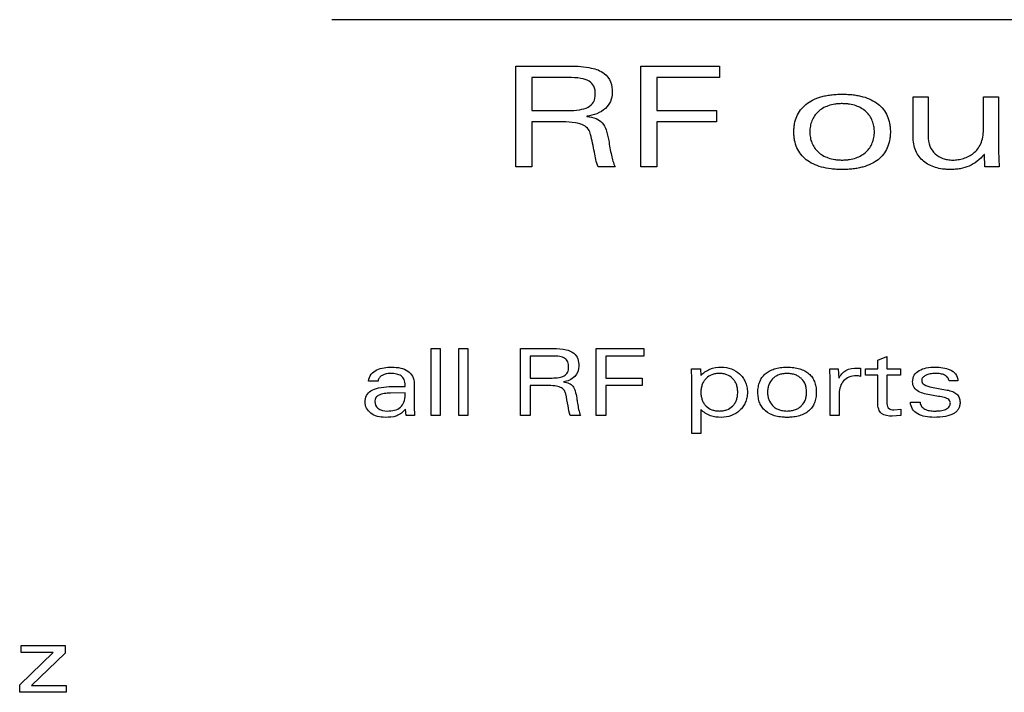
# Model space of a CAD drawing. Header units: inches. Extents: x 0 to 22, y 0 to 17.
# Tile 17 of 106: x 9.868 to 10.456, y 6.521 to 6.922. Entities that reach past the tile are written whole.
import ezdxf

# ---------------------------------------------------------------- set-up
doc = ezdxf.new("R2010")
doc.units = ezdxf.units.IN
doc.header["$LTSCALE"] = 1.21
doc.header["$MEASUREMENT"] = 0
doc.layers.get('0').update_dxf_attribs({"linetype": 'CONTINUOUS'})
doc.layers.add('LAYER_1', color=7, linetype='CONTINUOUS')

msp = doc.modelspace()

# ---------------------------------------------------------------- linework, layer by layer
at = {"color": 7, "linetype": 'CONTINUOUS'}
for p, q in [((10.23856, 6.89431), (10.28564, 6.89431)), ((10.23856, 6.83417), (10.23856, 6.89431)), ((10.28564, 6.89431), (10.28564, 6.88748)), ((10.28564, 6.88748), (10.2481, 6.88748)), ((10.2481, 6.88748), (10.2481, 6.86782)), ((10.2481, 6.86782), (10.2838, 6.86782)), ((10.2838, 6.86782), (10.2838, 6.86099)), ((10.2838, 6.86099), (10.2481, 6.86099)), ((10.2481, 6.86099), (10.2481, 6.83417)), ((10.2481, 6.83417), (10.23856, 6.83417)), ((10.11349, 6.7258), (10.11893, 6.7258)), ((10.11349, 6.68571), (10.11349, 6.7258)), ((10.11893, 6.7258), (10.11893, 6.68571)), ((10.12993, 6.7258), (10.13537, 6.7258)), ((10.12993, 6.68571), (10.12993, 6.7258)), ((10.13537, 6.7258), (10.13537, 6.68571)), ((10.21198, 6.7258), (10.24046, 6.7258)), ((10.21198, 6.68571), (10.21198, 6.7258)), ((10.24046, 6.7258), (10.24046, 6.72125)), ((10.24046, 6.72125), (10.21776, 6.72125)), ((10.21776, 6.72125), (10.21776, 6.70814)), ((10.21776, 6.70814), (10.23935, 6.70814)), ((10.23935, 6.70814), (10.23935, 6.70359)), ((10.23935, 6.70359), (10.21776, 6.70359)), ((10.21776, 6.70359), (10.21776, 6.68571)), ((10.11893, 6.68571), (10.11349, 6.68571)), ((10.13537, 6.68571), (10.12993, 6.68571)), ((10.21776, 6.68571), (10.21198, 6.68571)), ((9.86875, 6.54841), (9.89506, 6.54841)), ((9.86875, 6.5443), (9.86875, 6.54841)), ((9.89506, 6.54841), (9.89506, 6.54385)), ((9.86792, 6.52509), (9.88787, 6.5443)), ((9.88787, 6.5443), (9.86875, 6.5443)), ((9.89506, 6.54385), (9.87505, 6.52464)), ((9.86792, 6.52053), (9.86792, 6.52509)), ((9.87505, 6.52464), (9.89562, 6.52464)), ((9.89562, 6.52464), (9.89562, 6.52053)), ((9.89562, 6.52053), (9.86792, 6.52053))]:
    msp.add_line(p, q, dxfattribs=at)
at = {"layer": 'LAYER_1', "color": 7, "linetype": 'CONTINUOUS'}
for p, q in [((10.60237, 6.92202), (10.05425, 6.92202)), ((10.16394, 6.89431), (10.19652, 6.89431)), ((10.16394, 6.83417), (10.16394, 6.89431)), ((10.19541, 6.88748), (10.17348, 6.88748)), ((10.17348, 6.88748), (10.17348, 6.86782)), ((10.40108, 6.87599), (10.41007, 6.87599)), ((10.40108, 6.85225), (10.40108, 6.87599)), ((10.41007, 6.87599), (10.41007, 6.85266)), ((10.44311, 6.87599), (10.4521, 6.87599)), ((10.44311, 6.85624), (10.44311, 6.87599)), ((10.4521, 6.87599), (10.4521, 6.84367)), ((10.17348, 6.86782), (10.19523, 6.86782)), ((10.20643, 6.86441), (10.20643, 6.86424)), ((10.19193, 6.86099), (10.17348, 6.86099)), ((10.17348, 6.86099), (10.17348, 6.83417)), ((10.44366, 6.84159), (10.44347, 6.84159)), ((10.44403, 6.83417), (10.44366, 6.84159)), ((10.4521, 6.84367), (10.45247, 6.83417)), ((10.17348, 6.83417), (10.16394, 6.83417)), ((10.22322, 6.83417), (10.21313, 6.83417)), ((10.45247, 6.83417), (10.44403, 6.83417)), ((10.16676, 6.7258), (10.18648, 6.7258)), ((10.16676, 6.68571), (10.16676, 6.7258)), ((10.1858, 6.72125), (10.17254, 6.72125)), ((10.17254, 6.72125), (10.17254, 6.70814)), ((10.38004, 6.7187), (10.38548, 6.72097)), ((10.38004, 6.71358), (10.38004, 6.7187)), ((10.38548, 6.72097), (10.38548, 6.71358)), ((10.26882, 6.71358), (10.27426, 6.71358)), ((10.26904, 6.70725), (10.26882, 6.71358)), ((10.27426, 6.71358), (10.27448, 6.70964)), ((10.35137, 6.71358), (10.35649, 6.71358)), ((10.3516, 6.70725), (10.35137, 6.71358)), ((10.35649, 6.71358), (10.3567, 6.70803)), ((10.36798, 6.71398), (10.36981, 6.71398)), ((10.36981, 6.71398), (10.36981, 6.70908)), ((10.37276, 6.71358), (10.38004, 6.71358)), ((10.37276, 6.70981), (10.37276, 6.71358)), ((10.38548, 6.71358), (10.3937, 6.71358)), ((10.3937, 6.71358), (10.3937, 6.70981)), ((10.08187, 6.70631), (10.0761, 6.70631)), ((10.17254, 6.70814), (10.1857, 6.70814)), ((10.19247, 6.70586), (10.19247, 6.70576)), ((10.26904, 6.67505), (10.26904, 6.70725)), ((10.3516, 6.68571), (10.3516, 6.70725)), ((10.3567, 6.70803), (10.35682, 6.70803)), ((10.38004, 6.70981), (10.37276, 6.70981)), ((10.38004, 6.69337), (10.38004, 6.70981)), ((10.3937, 6.70981), (10.38548, 6.70981)), ((10.38548, 6.70981), (10.38548, 6.69377)), ((10.42791, 6.70637), (10.42264, 6.70637)), ((10.08843, 6.70298), (10.09792, 6.70308)), ((10.09792, 6.69931), (10.08926, 6.69915)), ((10.09792, 6.70308), (10.09792, 6.70387)), ((10.09792, 6.69804), (10.09792, 6.69931)), ((10.10336, 6.70475), (10.10336, 6.69104)), ((10.18369, 6.70359), (10.17254, 6.70359)), ((10.17254, 6.70359), (10.17254, 6.68571)), ((10.35704, 6.6992), (10.35704, 6.68571)), ((10.4122, 6.7027), (10.42141, 6.70098)), ((10.39948, 6.69364), (10.40526, 6.69364)), ((10.09825, 6.6896), (10.09814, 6.6896)), ((10.09848, 6.68571), (10.09825, 6.6896)), ((10.10336, 6.69104), (10.10358, 6.68571)), ((10.27448, 6.68937), (10.27448, 6.67505)), ((10.3897, 6.68915), (10.39387, 6.68948)), ((10.39387, 6.68948), (10.39387, 6.68571)), ((10.10358, 6.68571), (10.09848, 6.68571)), ((10.17254, 6.68571), (10.16676, 6.68571)), ((10.20263, 6.68571), (10.19652, 6.68571)), ((10.35704, 6.68571), (10.3516, 6.68571)), ((10.39387, 6.68571), (10.38864, 6.68537)), ((10.27448, 6.67505), (10.26904, 6.67505))]:
    msp.add_line(p, q, dxfattribs=at)
for points, knots in [([(10.19652, 6.89431), (10.20072, 6.89431), (10.20767, 6.89395), (10.21659, 6.891), (10.22117, 6.88507), (10.22157, 6.88062), (10.22157, 6.8784)], [0, 0, 0, 0, 0.372266, 0.617457, 0.803725, 1, 1, 1, 1]), ([(10.21147, 6.87764), (10.21147, 6.87922), (10.21115, 6.8823), (10.2077, 6.88592), (10.20211, 6.8873), (10.1979, 6.88748), (10.19541, 6.88748)], [0, 0, 0, 0, 0.218975, 0.410495, 0.654122, 1, 1, 1, 1]), ([(10.19523, 6.86782), (10.1975, 6.86782), (10.20155, 6.86801), (10.20701, 6.86934), (10.21092, 6.87274), (10.21147, 6.87601), (10.21147, 6.87764)], [0, 0, 0, 0, 0.317368, 0.566505, 0.77191, 1, 1, 1, 1]), ([(10.22157, 6.8784), (10.22157, 6.87666), (10.22087, 6.87314), (10.2163, 6.86697), (10.2104, 6.86491), (10.20643, 6.86441)], [0, 0, 0, 0, 0.233343, 0.464367, 1, 1, 1, 1]), ([(10.35876, 6.83259), (10.35847, 6.83259), (10.35789, 6.83259), (10.35675, 6.83261), (10.35484, 6.8327), (10.35125, 6.83301), (10.34652, 6.83388), (10.34148, 6.8357), (10.33729, 6.83826), (10.33398, 6.84154), (10.33161, 6.8455), (10.33047, 6.84926), (10.33002, 6.8525), (10.32991, 6.85503), (10.33001, 6.85754), (10.33045, 6.86067), (10.33155, 6.86435), (10.33385, 6.86829), (10.33708, 6.87162), (10.34124, 6.87426), (10.34533, 6.87581), (10.34899, 6.8767), (10.35205, 6.8772), (10.35533, 6.8775), (10.35759, 6.87756), (10.35876, 6.87756)], [0, 0, 0, 0, 0.010526, 0.020901, 0.041204, 0.080069, 0.151282, 0.215005, 0.27306, 0.327824, 0.382102, 0.438771, 0.468858, 0.500454, 0.530563, 0.559531, 0.614845, 0.66857, 0.72323, 0.781461, 0.845687, 0.880732, 0.918007, 0.957704, 1, 1, 1, 1]), ([(10.35876, 6.87756), (10.35989, 6.87756), (10.3621, 6.8775), (10.36531, 6.87723), (10.36832, 6.87676), (10.37195, 6.87592), (10.37603, 6.87445), (10.38022, 6.87189), (10.38353, 6.86861), (10.38589, 6.86465), (10.38704, 6.86089), (10.38749, 6.85765), (10.3876, 6.85508), (10.38749, 6.8525), (10.38704, 6.84926), (10.38589, 6.8455), (10.38353, 6.84154), (10.38022, 6.83826), (10.37603, 6.8357), (10.37195, 6.83423), (10.36832, 6.83339), (10.36531, 6.83292), (10.36268, 6.8327), (10.36076, 6.83261), (10.35962, 6.83259), (10.35905, 6.83259), (10.35876, 6.83259)], [0, 0, 0, 0, 0.04115, 0.07997, 0.116586, 0.151151, 0.214806, 0.272803, 0.327516, 0.381746, 0.438367, 0.468429, 0.499998, 0.531566, 0.561628, 0.618249, 0.672479, 0.727192, 0.78519, 0.848844, 0.883409, 0.920026, 0.958845, 0.979124, 0.989486, 1, 1, 1, 1]), ([(10.37801, 6.85577), (10.37798, 6.85669), (10.37776, 6.85872), (10.3769, 6.86173), (10.37534, 6.86465), (10.37316, 6.86717), (10.37037, 6.86923), (10.367, 6.87077), (10.3638, 6.87153), (10.361, 6.87185), (10.35876, 6.87193), (10.35651, 6.87185), (10.35371, 6.87153), (10.35051, 6.87077), (10.34714, 6.86923), (10.34349, 6.86654), (10.3409, 6.86277), (10.33968, 6.8585), (10.33948, 6.85623), (10.33948, 6.85508)], [0, 0, 0, 0, 0.048722, 0.107095, 0.164253, 0.221814, 0.281636, 0.345688, 0.415913, 0.453949, 0.494198, 0.534469, 0.572523, 0.642777, 0.706848, 0.766681, 0.880724, 0.939097, 1, 1, 1, 1]), ([(10.20643, 6.86424), (10.20831, 6.86403), (10.21169, 6.8635), (10.21605, 6.86066), (10.21836, 6.85571), (10.21908, 6.85199), (10.21945, 6.84983)], [0, 0, 0, 0, 0.26385, 0.470031, 0.694422, 1, 1, 1, 1]), ([(10.20863, 6.85358), (10.20836, 6.85464), (10.20749, 6.85684), (10.20422, 6.85943), (10.1988, 6.86079), (10.19451, 6.86099), (10.19193, 6.86099)], [0, 0, 0, 0, 0.165117, 0.348571, 0.608318, 1, 1, 1, 1]), ([(10.21313, 6.83417), (10.21198, 6.83696), (10.21077, 6.84356), (10.20954, 6.85007), (10.20863, 6.85358)], [0, 0, 0, 0, 0.45401, 1, 1, 1, 1]), ([(10.33948, 6.85508), (10.33948, 6.85392), (10.33968, 6.85165), (10.3409, 6.84738), (10.34349, 6.84362), (10.34714, 6.84093), (10.35051, 6.83939), (10.35371, 6.83863), (10.35651, 6.83831), (10.35876, 6.83823), (10.361, 6.83831), (10.3638, 6.83863), (10.367, 6.8394), (10.37037, 6.84093), (10.37316, 6.84299), (10.37534, 6.84551), (10.3769, 6.84842), (10.37783, 6.85165), (10.37804, 6.85415), (10.37802, 6.85554), (10.37801, 6.85577)], [0, 0, 0, 0, 0.059462, 0.116439, 0.227737, 0.286139, 0.348689, 0.417287, 0.454446, 0.493771, 0.533075, 0.570216, 0.638786, 0.701317, 0.759708, 0.815885, 0.871667, 0.928643, 0.988106, 1, 1, 1, 1]), ([(10.44347, 6.84159), (10.44224, 6.84008), (10.43954, 6.83737), (10.43464, 6.83447), (10.43015, 6.83315), (10.42636, 6.83266), (10.42359, 6.83256), (10.42102, 6.83264), (10.41802, 6.83294), (10.41449, 6.83368), (10.41063, 6.83521), (10.40622, 6.83808), (10.40197, 6.84372), (10.40108, 6.84934), (10.40108, 6.85225)], [0, 0, 0, 0, 0.10419, 0.201693, 0.299869, 0.351255, 0.404935, 0.447268, 0.488145, 0.565718, 0.638498, 0.707874, 0.844548, 1, 1, 1, 1]), ([(10.41007, 6.85266), (10.41007, 6.85057), (10.41065, 6.84658), (10.41393, 6.84164), (10.41806, 6.8393), (10.42179, 6.8384), (10.42489, 6.83818), (10.42811, 6.83841), (10.43241, 6.83936), (10.4376, 6.84195), (10.44227, 6.84806), (10.44311, 6.85339), (10.44311, 6.85624)], [0, 0, 0, 0, 0.120945, 0.225881, 0.330389, 0.386601, 0.446621, 0.509065, 0.572557, 0.700276, 0.835321, 1, 1, 1, 1]), ([(10.21945, 6.84983), (10.21996, 6.8469), (10.22081, 6.84161), (10.2222, 6.83636), (10.22322, 6.83417)], [0, 0, 0, 0, 0.552075, 1, 1, 1, 1]), ([(10.18648, 6.7258), (10.18902, 6.7258), (10.19326, 6.72557), (10.19872, 6.72352), (10.20141, 6.71956), (10.20163, 6.71667), (10.20163, 6.7152)], [0, 0, 0, 0, 0.359585, 0.599995, 0.791603, 1, 1, 1, 1]), ([(10.19552, 6.71469), (10.19552, 6.71574), (10.19535, 6.71773), (10.1933, 6.72017), (10.18987, 6.72114), (10.18731, 6.72125), (10.1858, 6.72125)], [0, 0, 0, 0, 0.232121, 0.42761, 0.665602, 1, 1, 1, 1]), ([(10.0761, 6.70631), (10.07624, 6.70777), (10.07732, 6.71064), (10.08104, 6.71324), (10.08537, 6.71443), (10.09022, 6.71477), (10.0951, 6.71435), (10.09961, 6.71268), (10.10281, 6.7093), (10.10336, 6.70628), (10.10336, 6.70475)], [0, 0, 0, 0, 0.120405, 0.235383, 0.359712, 0.486874, 0.634174, 0.760302, 0.874185, 1, 1, 1, 1]), ([(10.08921, 6.71086), (10.0875, 6.71086), (10.08495, 6.71048), (10.08244, 6.70844), (10.08194, 6.70702), (10.08187, 6.70631)], [0, 0, 0, 0, 0.545453, 0.773825, 1, 1, 1, 1]), ([(10.09792, 6.70387), (10.09792, 6.705), (10.09768, 6.70712), (10.09567, 6.70963), (10.09263, 6.71072), (10.09042, 6.71086), (10.08921, 6.71086)], [0, 0, 0, 0, 0.265568, 0.481722, 0.71449, 1, 1, 1, 1]), ([(10.1857, 6.70814), (10.18707, 6.70814), (10.18953, 6.70826), (10.19288, 6.70918), (10.19522, 6.71149), (10.19552, 6.71361), (10.19552, 6.71469)], [0, 0, 0, 0, 0.306843, 0.549825, 0.758072, 1, 1, 1, 1]), ([(10.20163, 6.7152), (10.20163, 6.71297), (10.19971, 6.70806), (10.19491, 6.7062), (10.19247, 6.70586)], [0, 0, 0, 0, 0.475279, 1, 1, 1, 1]), ([(10.27448, 6.70964), (10.27591, 6.71126), (10.2798, 6.71388), (10.28436, 6.71464), (10.2867, 6.71464)], [0, 0, 0, 0, 0.480233, 1, 1, 1, 1]), ([(10.28548, 6.71086), (10.2847, 6.71086), (10.28319, 6.71074), (10.2804, 6.71001), (10.27794, 6.70848), (10.27618, 6.70631), (10.2752, 6.70435), (10.27472, 6.70251), (10.27451, 6.70092), (10.27446, 6.69965), (10.27451, 6.69838), (10.27472, 6.69679), (10.2752, 6.69494), (10.27618, 6.69299), (10.27794, 6.69081), (10.2804, 6.68929), (10.28319, 6.68855), (10.2847, 6.68844), (10.28548, 6.68844)], [0, 0, 0, 0, 0.065944, 0.127896, 0.244402, 0.302849, 0.363658, 0.428705, 0.463413, 0.499831, 0.536317, 0.571083, 0.636222, 0.697092, 0.755574, 0.872103, 0.934056, 1, 1, 1, 1]), ([(10.28548, 6.68844), (10.28626, 6.68844), (10.28778, 6.68855), (10.29058, 6.68928), (10.29304, 6.69081), (10.29479, 6.69299), (10.29576, 6.69495), (10.29624, 6.69679), (10.29644, 6.69838), (10.29649, 6.69965), (10.29644, 6.70092), (10.29624, 6.70251), (10.29576, 6.70435), (10.29479, 6.70631), (10.29304, 6.70849), (10.29058, 6.71001), (10.28778, 6.71074), (10.28626, 6.71086), (10.28548, 6.71086)], [0, 0, 0, 0, 0.066347, 0.128453, 0.244815, 0.303144, 0.363889, 0.428955, 0.4637, 0.500169, 0.536571, 0.571257, 0.636231, 0.696916, 0.755209, 0.871548, 0.933653, 1, 1, 1, 1]), ([(10.2867, 6.71464), (10.28871, 6.71464), (10.2927, 6.71395), (10.29702, 6.71134), (10.29961, 6.70842), (10.3011, 6.70582), (10.30187, 6.70338), (10.30219, 6.70129), (10.30227, 6.69965), (10.30219, 6.69801), (10.30187, 6.69592), (10.3011, 6.69348), (10.29961, 6.69088), (10.29702, 6.68795), (10.2927, 6.68534), (10.28871, 6.68465), (10.2867, 6.68465)], [0, 0, 0, 0, 0.125656, 0.246513, 0.306884, 0.368257, 0.431986, 0.465303, 0.499878, 0.534502, 0.567862, 0.631658, 0.693074, 0.75347, 0.874343, 1, 1, 1, 1]), ([(10.32592, 6.68465), (10.32557, 6.68465), (10.32488, 6.68466), (10.32355, 6.68472), (10.32137, 6.68493), (10.31754, 6.68571), (10.31363, 6.68765), (10.31091, 6.69065), (10.30949, 6.69329), (10.3088, 6.69578), (10.30853, 6.69793), (10.30846, 6.69962), (10.30853, 6.70129), (10.30879, 6.70337), (10.30945, 6.70581), (10.31083, 6.70843), (10.31278, 6.71065), (10.3153, 6.71242), (10.31837, 6.71371), (10.32128, 6.71434), (10.32384, 6.7146), (10.32556, 6.71465), (10.32661, 6.71464), (10.32695, 6.71462)], [0, 0, 0, 0, 0.019665, 0.038772, 0.075373, 0.142646, 0.258995, 0.313243, 0.368235, 0.426593, 0.457775, 0.490577, 0.52178, 0.551755, 0.60866, 0.663102, 0.717318, 0.773827, 0.835123, 0.903418, 0.940806, 0.980606, 1, 1, 1, 1]), ([(10.33758, 6.70011), (10.33756, 6.70073), (10.33743, 6.70207), (10.33674, 6.70474), (10.3352, 6.70725), (10.33297, 6.70906), (10.33092, 6.71009), (10.32898, 6.71061), (10.32728, 6.71082), (10.32592, 6.71087), (10.32456, 6.71082), (10.32286, 6.71061), (10.32092, 6.71009), (10.31888, 6.70906), (10.31665, 6.70725), (10.31511, 6.70474), (10.31438, 6.70192), (10.31426, 6.70042), (10.31426, 6.69965)], [0, 0, 0, 0, 0.051284, 0.112346, 0.229058, 0.288459, 0.350932, 0.418614, 0.455105, 0.493673, 0.532207, 0.568669, 0.636306, 0.698749, 0.758133, 0.874834, 0.935895, 1, 1, 1, 1]), ([(10.32695, 6.71462), (10.3273, 6.71461), (10.32829, 6.71457), (10.33047, 6.71436), (10.33334, 6.71377), (10.3364, 6.71255), (10.33894, 6.71084), (10.34093, 6.70865), (10.34235, 6.70601), (10.34304, 6.70352), (10.34331, 6.70137), (10.34338, 6.69965), (10.34331, 6.69793), (10.34304, 6.69578), (10.34235, 6.69329), (10.34093, 6.69065), (10.33894, 6.68845), (10.3364, 6.68674), (10.33391, 6.68575), (10.33171, 6.68519), (10.32989, 6.68488), (10.32829, 6.68472), (10.32696, 6.68466), (10.32627, 6.68465), (10.32592, 6.68465)], [0, 0, 0, 0, 0.020141, 0.058166, 0.128044, 0.191129, 0.249526, 0.305828, 0.362887, 0.423423, 0.455765, 0.489783, 0.523848, 0.55623, 0.61683, 0.67393, 0.730256, 0.788663, 0.851752, 0.885762, 0.921689, 0.959714, 0.979566, 1, 1, 1, 1]), ([(10.35682, 6.70803), (10.35783, 6.70986), (10.36077, 6.71373), (10.36562, 6.71398), (10.36798, 6.71398)], [0, 0, 0, 0, 0.468691, 1, 1, 1, 1]), ([(10.40082, 6.70592), (10.40082, 6.70728), (10.40145, 6.71007), (10.40475, 6.71297), (10.40924, 6.71439), (10.41407, 6.71475), (10.41888, 6.71445), (10.42316, 6.71336), (10.4269, 6.71078), (10.42784, 6.70784), (10.42791, 6.70637)], [0, 0, 0, 0, 0.115268, 0.225863, 0.354339, 0.506109, 0.633146, 0.759253, 0.875851, 1, 1, 1, 1]), ([(10.41458, 6.71086), (10.41346, 6.71086), (10.4114, 6.7107), (10.40872, 6.70992), (10.40705, 6.70877), (10.40636, 6.70758), (10.40622, 6.70671), (10.40631, 6.70594), (10.40668, 6.70503), (10.40847, 6.70342), (10.41063, 6.703), (10.4122, 6.7027)], [0, 0, 0, 0, 0.188857, 0.343738, 0.465344, 0.518046, 0.570134, 0.609271, 0.647375, 0.732312, 1, 1, 1, 1]), ([(10.42264, 6.70637), (10.42247, 6.70715), (10.42184, 6.70863), (10.41986, 6.71011), (10.41736, 6.71076), (10.41556, 6.71086), (10.41458, 6.71086)], [0, 0, 0, 0, 0.238713, 0.461127, 0.709904, 1, 1, 1, 1]), ([(10.19247, 6.70576), (10.19361, 6.70561), (10.1957, 6.70525), (10.19833, 6.70331), (10.19969, 6.70005), (10.20013, 6.69759), (10.20035, 6.69615)], [0, 0, 0, 0, 0.251373, 0.453448, 0.682884, 1, 1, 1, 1]), ([(10.3672, 6.70942), (10.36573, 6.70942), (10.36291, 6.70896), (10.35836, 6.7059), (10.35704, 6.70176), (10.35704, 6.6992)], [0, 0, 0, 0, 0.277201, 0.519595, 1, 1, 1, 1]), ([(10.42336, 6.69326), (10.42336, 6.69399), (10.42239, 6.69564), (10.41955, 6.69656), (10.41608, 6.69726), (10.41207, 6.69783), (10.40804, 6.69862), (10.40439, 6.6999), (10.40143, 6.70227), (10.40082, 6.70472), (10.40082, 6.70592)], [0, 0, 0, 0, 0.077802, 0.17852, 0.310272, 0.459859, 0.610866, 0.74933, 0.871565, 1, 1, 1, 1]), ([(10.0741, 6.69377), (10.0741, 6.69509), (10.07456, 6.6978), (10.07766, 6.70096), (10.08253, 6.70259), (10.08628, 6.70292), (10.08843, 6.70298)], [0, 0, 0, 0, 0.208456, 0.41015, 0.661917, 1, 1, 1, 1]), ([(10.08926, 6.69915), (10.08797, 6.6991), (10.08566, 6.69893), (10.08258, 6.69825), (10.08026, 6.69657), (10.07987, 6.69479), (10.07987, 6.69393)], [0, 0, 0, 0, 0.323054, 0.579787, 0.784432, 1, 1, 1, 1]), ([(10.1938, 6.69865), (10.19364, 6.69935), (10.19314, 6.70078), (10.19118, 6.70253), (10.18787, 6.70346), (10.18526, 6.70359), (10.18369, 6.70359)], [0, 0, 0, 0, 0.174969, 0.361679, 0.617481, 1, 1, 1, 1]), ([(10.31426, 6.69965), (10.31426, 6.69888), (10.31438, 6.69738), (10.31511, 6.69456), (10.31665, 6.69205), (10.31888, 6.69023), (10.32092, 6.6892), (10.32286, 6.68868), (10.32456, 6.68847), (10.32592, 6.68842), (10.32728, 6.68847), (10.32898, 6.68868), (10.33092, 6.6892), (10.33297, 6.69023), (10.3352, 6.69205), (10.33674, 6.69456), (10.33747, 6.69738), (10.3376, 6.69904), (10.33758, 6.69996), (10.33758, 6.70011)], [0, 0, 0, 0, 0.062583, 0.122167, 0.235968, 0.293846, 0.354695, 0.420599, 0.456126, 0.493673, 0.531252, 0.566807, 0.632755, 0.693633, 0.751528, 0.86534, 0.924925, 0.987508, 1, 1, 1, 1]), ([(10.42141, 6.70098), (10.42257, 6.70076), (10.42465, 6.70022), (10.42729, 6.69872), (10.42861, 6.69681), (10.42906, 6.69508), (10.42916, 6.69377), (10.4291, 6.69258), (10.42887, 6.69124), (10.42828, 6.68969), (10.42704, 6.68808), (10.42456, 6.68625), (10.41995, 6.68488), (10.41594, 6.68465), (10.41364, 6.68465)], [0, 0, 0, 0, 0.111407, 0.200477, 0.280024, 0.3221, 0.368391, 0.40235, 0.434597, 0.495843, 0.556919, 0.622733, 0.78349, 1, 1, 1, 1]), ([(10.08598, 6.68465), (10.08299, 6.68465), (10.07842, 6.68571), (10.07469, 6.68997), (10.0741, 6.69252), (10.0741, 6.69377)], [0, 0, 0, 0, 0.544532, 0.773718, 1, 1, 1, 1]), ([(10.07987, 6.69393), (10.07987, 6.69253), (10.08165, 6.68902), (10.08543, 6.68844), (10.08743, 6.68844)], [0, 0, 0, 0, 0.411336, 1, 1, 1, 1]), ([(10.08743, 6.68844), (10.09013, 6.68844), (10.09454, 6.68915), (10.09763, 6.69385), (10.09792, 6.69657), (10.09792, 6.69804)], [0, 0, 0, 0, 0.502639, 0.72703, 1, 1, 1, 1]), ([(10.19652, 6.68571), (10.19582, 6.68758), (10.1951, 6.69197), (10.19435, 6.6963), (10.1938, 6.69865)], [0, 0, 0, 0, 0.453674, 1, 1, 1, 1]), ([(10.20035, 6.69615), (10.20051, 6.69513), (10.20106, 6.69162), (10.20164, 6.68803), (10.20263, 6.68571)], [0, 0, 0, 0, 0.290872, 1, 1, 1, 1]), ([(10.38864, 6.68537), (10.38645, 6.68537), (10.38279, 6.68573), (10.38022, 6.68972), (10.38004, 6.69207), (10.38004, 6.69337)], [0, 0, 0, 0, 0.488337, 0.709057, 1, 1, 1, 1]), ([(10.38548, 6.69377), (10.38548, 6.69259), (10.38567, 6.68977), (10.38851, 6.68915), (10.3897, 6.68915)], [0, 0, 0, 0, 0.496274, 1, 1, 1, 1]), ([(10.41364, 6.68465), (10.41187, 6.68465), (10.40852, 6.68491), (10.40395, 6.68636), (10.40043, 6.6893), (10.39957, 6.69219), (10.39948, 6.69364)], [0, 0, 0, 0, 0.286836, 0.540115, 0.765142, 1, 1, 1, 1]), ([(10.40526, 6.69364), (10.40537, 6.69278), (10.40596, 6.69108), (10.40813, 6.68936), (10.41042, 6.68872), (10.41251, 6.68847), (10.41403, 6.68842), (10.41534, 6.68845), (10.41668, 6.68853), (10.41818, 6.68873), (10.41976, 6.68913), (10.42139, 6.68981), (10.42295, 6.69107), (10.42336, 6.69257), (10.42336, 6.69326)], [0, 0, 0, 0, 0.11475, 0.224209, 0.350443, 0.422612, 0.500821, 0.549445, 0.594959, 0.677025, 0.747989, 0.809133, 0.909091, 1, 1, 1, 1]), ([(10.09814, 6.6896), (10.09681, 6.68785), (10.09303, 6.68479), (10.08831, 6.68465), (10.08598, 6.68465)], [0, 0, 0, 0, 0.485779, 1, 1, 1, 1]), ([(10.2867, 6.68465), (10.28452, 6.68465), (10.27997, 6.68516), (10.27604, 6.68771), (10.27448, 6.68937)], [0, 0, 0, 0, 0.489349, 1, 1, 1, 1])]:
    msp.add_open_spline(points, degree=3, knots=knots, dxfattribs=at)
msp.add_open_spline([(10.36981, 6.70908), (10.36898, 6.70936), (10.36808, 6.70942), (10.3672, 6.70942)], degree=3, dxfattribs=at)

doc.saveas('drawing.dxf')
